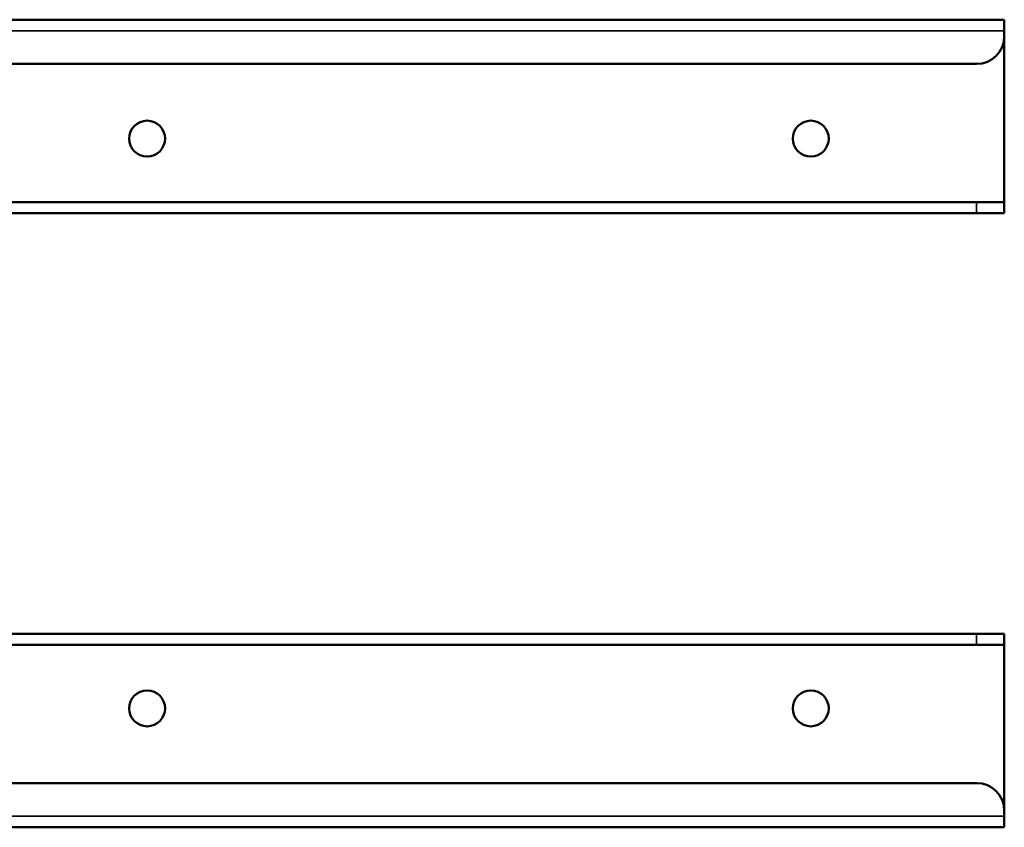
# Model space of a CAD drawing. Header units: millimetres. Extents: x 38 to 2514, y 38 to 1622.
# Tile 163 of 244: x 1172 to 1350, y 1257 to 1403. Entities that reach past the tile are written whole.
import ezdxf

# ---------------------------------------------------------------- set-up
doc = ezdxf.new("R2010")
doc.units = ezdxf.units.MM
doc.header["$LTSCALE"] = 7.692308
doc.layers.add('Visible (ISO)', color=7, linetype='Continuous', lineweight=50)
doc.layers.add('Visible Narrow (ISO)', color=7, linetype='Continuous', lineweight=35)

msp = doc.modelspace()

# ---------------------------------------------------------------- linework, layer by layer
at = {"layer": 'Visible (ISO)'}
for p, q in [((1349.615, 1402.981), (799.615, 1402.981)), ((1349.615, 1402.981), (1349.615, 1400.981)), ((1349.615, 1399.981), (1349.615, 1400.981)), ((1349.615, 1369.981), (1349.615, 1399.981)), ((804.615, 1394.981), (1344.615, 1394.981)), ((1344.615, 1369.981), (1134.804, 1369.981)), ((1349.615, 1369.981), (1344.615, 1369.981)), ((1349.615, 1369.981), (1349.615, 1367.981)), ((1344.615, 1367.981), (1134.804, 1367.981)), ((1344.615, 1367.981), (1349.615, 1367.981)), ((1134.804, 1291.981), (1344.615, 1291.981)), ((1349.615, 1291.981), (1344.615, 1291.981)), ((1349.615, 1289.981), (1349.615, 1291.981)), ((1134.804, 1289.981), (1344.615, 1289.981)), ((1344.615, 1289.981), (1349.615, 1289.981)), ((1349.615, 1259.981), (1349.615, 1289.981)), ((1344.615, 1264.981), (804.615, 1264.981)), ((1349.615, 1258.981), (1349.615, 1259.981)), ((1349.615, 1256.981), (1349.615, 1258.981)), ((799.615, 1256.981), (1349.615, 1256.981))]:
    msp.add_line(p, q, dxfattribs=at)
for centre in [(1194.615, 1381.481), (1314.615, 1381.481), (1194.615, 1278.481), (1314.615, 1278.481)]:
    msp.add_circle(centre, 3.25, dxfattribs=at)
for centre, start, end in [((1344.615, 1399.981), 270, 0), ((1344.615, 1259.981), 0, 90)]:
    msp.add_arc(centre, 5, start, end, dxfattribs=at)
at = {"layer": 'Visible Narrow (ISO)'}
for p, q in [((1349.615, 1400.981), (799.615, 1400.981)), ((1344.615, 1369.981), (1344.615, 1367.981)), ((1344.615, 1289.981), (1344.615, 1291.981)), ((799.615, 1258.981), (1349.615, 1258.981))]:
    msp.add_line(p, q, dxfattribs=at)

doc.saveas('drawing.dxf')
